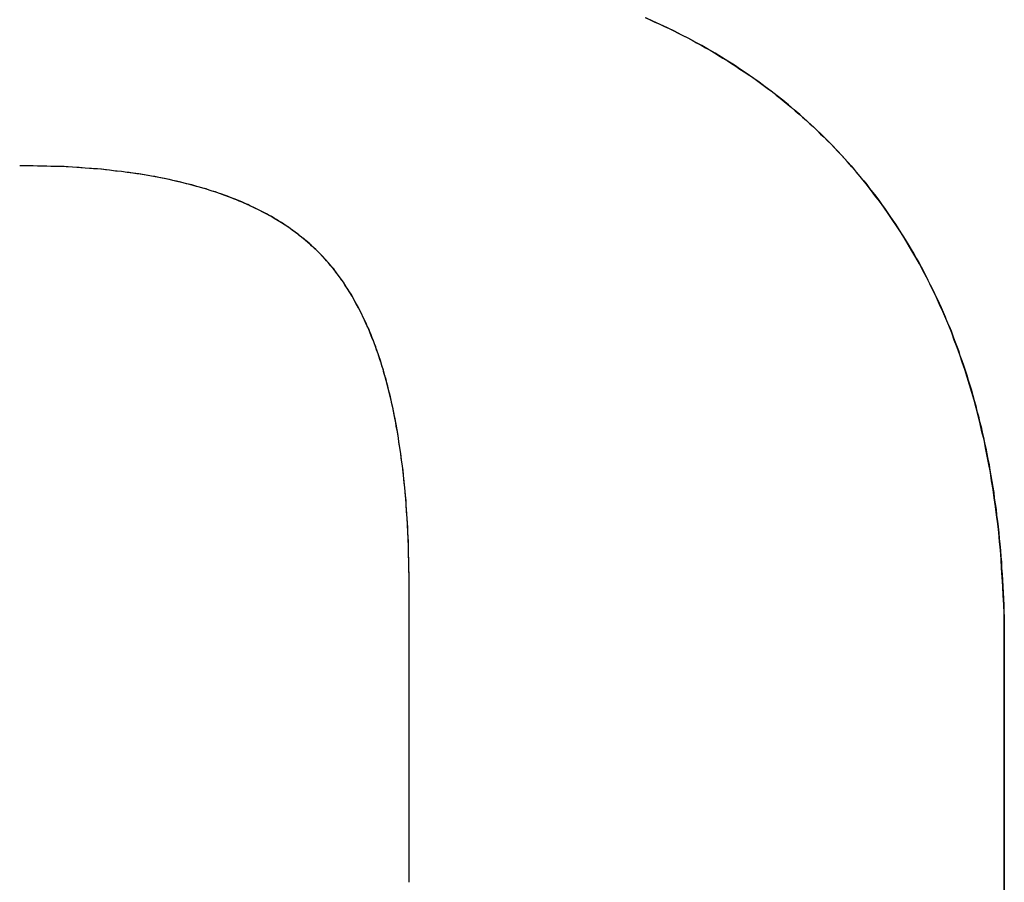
# Model space of a CAD drawing. Extents: x -4.4 to 4.4, y -6.1 to 5.8.
# Tile 35 of 157: x -1.0606 to -1.0271, y -1.1284 to -1.0991. Entities that reach past the tile are written whole.
import ezdxf

# ---------------------------------------------------------------- set-up
doc = ezdxf.new("R2010")
doc.units = 0
doc.layers.get('0').update_dxf_attribs({"linetype": 'CONTINUOUS'})

# ---------------------------------------------------------------- blocks, each defined once
blk = doc.blocks.new('*U1')
at = {"extrusion": (1, 0, 0)}
for p, q in [((-1.04737, -1.128429, 5.305), (-1.04737, -1.118488, 5.305)), ((-1.04737, -1.118488, 5.305), (-1.04737, -1.118488, 5.3048)), ((-1.04737, -1.128429, 5.3048), (-1.04737, -1.118488, 5.3048)), ((-1.04737, -1.128429, 5.305), (-1.04737, -1.128429, 5.3048))]:
    blk.add_line(p, q, dxfattribs=at)
for p, q in [((-1.04737, -1.118488, 5.305), (-1.04737, -1.118488, 5.3048)), ((-1.04737, -1.128429, 5.3048), (-1.04737, -1.118488, 5.3048)), ((-1.04737, -1.128429, 5.305), (-1.04737, -1.118488, 5.305)), ((-1.027133, -1.120263, 5.305), (-1.027133, -1.120263, 5.3048)), ((-1.027133, -1.135648, 5.3048), (-1.027133, -1.120263, 5.3048)), ((-1.027133, -1.120263, 5.305), (-1.027133, -1.135648, 5.305)), ((-1.04737, -1.128429, 5.305), (-1.04737, -1.128429, 5.3048))]:
    blk.add_line(p, q)
at = {"extrusion": (-1, 0, 0)}
for p, q in [((-1.027133, -1.120263, 5.305), (-1.027133, -1.135648, 5.305)), ((-1.027133, -1.120263, 5.305), (-1.027133, -1.120263, 5.3048)), ((-1.027133, -1.135648, 5.3048), (-1.027133, -1.120263, 5.3048))]:
    blk.add_line(p, q, dxfattribs=at)
for points in [[(-1.03934, -1.09901, 5.305), (-1.03918, -1.09908, 5.305), (-1.03902, -1.09916, 5.305), (-1.03885, -1.09923, 5.305), (-1.03869, -1.09931, 5.305), (-1.03853, -1.09938, 5.305), (-1.03837, -1.09946, 5.305), (-1.03822, -1.09954, 5.305), (-1.03806, -1.09962, 5.305), (-1.0379, -1.0997, 5.305), (-1.03775, -1.09978, 5.305), (-1.0376, -1.09987, 5.305), (-1.03744, -1.09995, 5.305), (-1.03729, -1.10004, 5.305), (-1.03714, -1.10012, 5.305), (-1.03699, -1.10021, 5.305), (-1.03685, -1.1003, 5.305), (-1.0367, -1.10039, 5.305), (-1.03655, -1.10048, 5.305), (-1.03641, -1.10057, 5.305), (-1.03626, -1.10066, 5.305), (-1.03612, -1.10076, 5.305), (-1.03598, -1.10085, 5.305), (-1.03584, -1.10095, 5.305), (-1.0357, -1.10104, 5.305), (-1.03556, -1.10114, 5.305), (-1.03542, -1.10124, 5.305), (-1.03529, -1.10134, 5.305), (-1.03515, -1.10144, 5.305), (-1.03502, -1.10154, 5.305), (-1.03489, -1.10165, 5.305), (-1.03475, -1.10175, 5.305), (-1.03462, -1.10186, 5.305), (-1.03449, -1.10196, 5.305), (-1.03437, -1.10207, 5.305), (-1.03424, -1.10218, 5.305), (-1.03411, -1.10229, 5.305), (-1.03399, -1.1024, 5.305), (-1.03386, -1.10251, 5.305), (-1.03374, -1.10262, 5.305), (-1.03362, -1.10273, 5.305), (-1.0335, -1.10285, 5.305), (-1.03338, -1.10297, 5.305), (-1.03326, -1.10308, 5.305), (-1.03314, -1.1032, 5.305), (-1.03302, -1.10332, 5.305), (-1.03291, -1.10344, 5.305), (-1.03279, -1.10356, 5.305), (-1.03268, -1.10368, 5.305), (-1.03257, -1.1038, 5.305), (-1.03245, -1.10393, 5.305), (-1.03234, -1.10405, 5.305), (-1.03224, -1.10418, 5.305), (-1.03213, -1.10431, 5.305), (-1.03202, -1.10444, 5.305), (-1.03191, -1.10456, 5.305), (-1.03181, -1.10469, 5.305), (-1.03171, -1.10482, 5.305), (-1.0316, -1.10496, 5.305), (-1.0315, -1.10509, 5.305), (-1.0314, -1.10522, 5.305), (-1.03131, -1.10536, 5.305), (-1.03121, -1.10549, 5.305), (-1.03111, -1.10563, 5.305), (-1.03102, -1.10577, 5.305), (-1.03092, -1.10591, 5.305), (-1.03083, -1.10604, 5.305), (-1.03074, -1.10619, 5.305), (-1.03065, -1.10633, 5.305), (-1.03056, -1.10647, 5.305), (-1.03047, -1.10661, 5.305), (-1.03038, -1.10676, 5.305), (-1.0303, -1.1069, 5.305), (-1.03021, -1.10705, 5.305), (-1.03013, -1.10719, 5.305), (-1.03004, -1.10734, 5.305), (-1.02996, -1.10749, 5.305), (-1.02988, -1.10764, 5.305), (-1.0298, -1.10779, 5.305), (-1.02973, -1.10794, 5.305), (-1.02965, -1.1081, 5.305), (-1.02957, -1.10825, 5.305), (-1.0295, -1.1084, 5.305), (-1.02943, -1.10856, 5.305), (-1.02935, -1.10872, 5.305), (-1.02928, -1.10887, 5.305), (-1.02921, -1.10903, 5.305), (-1.02914, -1.10919, 5.305), (-1.02908, -1.10935, 5.305), (-1.02901, -1.10951, 5.305), (-1.02894, -1.10967, 5.305), (-1.02888, -1.10984, 5.305), (-1.02882, -1.11, 5.305), (-1.02876, -1.11017, 5.305), (-1.02869, -1.11033, 5.305), (-1.02864, -1.1105, 5.305), (-1.02858, -1.11067, 5.305), (-1.02852, -1.11084, 5.305), (-1.02846, -1.111, 5.305), (-1.02841, -1.11118, 5.305), (-1.02836, -1.11135, 5.305), (-1.0283, -1.11152, 5.305), (-1.02825, -1.11169, 5.305), (-1.0282, -1.11187, 5.305), (-1.02815, -1.11204, 5.305), (-1.0281, -1.11222, 5.305), (-1.02806, -1.1124, 5.305), (-1.02801, -1.11257, 5.305), (-1.02797, -1.11275, 5.305), (-1.02792, -1.11293, 5.305), (-1.02788, -1.11311, 5.305), (-1.02784, -1.1133, 5.305), (-1.0278, -1.11348, 5.305), (-1.02776, -1.11366, 5.305), (-1.02772, -1.11385, 5.305), (-1.02769, -1.11403, 5.305), (-1.02765, -1.11422, 5.305), (-1.02762, -1.11441, 5.305), (-1.02759, -1.1146, 5.305), (-1.02755, -1.11479, 5.305), (-1.02752, -1.11498, 5.305), (-1.02749, -1.11517, 5.305), (-1.02747, -1.11536, 5.305), (-1.02744, -1.11555, 5.305), (-1.02741, -1.11575, 5.305), (-1.02739, -1.11594, 5.305), (-1.02736, -1.11614, 5.305), (-1.02734, -1.11634, 5.305), (-1.02732, -1.11654, 5.305), (-1.0273, -1.11673, 5.305), (-1.02728, -1.11693, 5.305), (-1.02726, -1.11714, 5.305), (-1.02725, -1.11734, 5.305), (-1.02723, -1.11754, 5.305), (-1.02722, -1.11774, 5.305), (-1.0272, -1.11795, 5.305), (-1.02719, -1.11815, 5.305), (-1.02718, -1.11836, 5.305), (-1.02717, -1.11857, 5.305), (-1.02716, -1.11878, 5.305), (-1.02715, -1.11899, 5.305), (-1.02715, -1.1192, 5.305), (-1.02714, -1.11941, 5.305), (-1.02714, -1.11962, 5.305), (-1.02714, -1.11983, 5.305), (-1.02713, -1.12005, 5.305), (-1.02713, -1.12026, 5.305)], [(-1.02713, -1.12026, 5.3048), (-1.02713, -1.11994, 5.3048), (-1.02714, -1.11962, 5.3048), (-1.02714, -1.1193, 5.3048), (-1.02715, -1.11898, 5.3048), (-1.02717, -1.11867, 5.3048), (-1.02718, -1.11836, 5.3048), (-1.0272, -1.11805, 5.3048), (-1.02722, -1.11774, 5.3048), (-1.02724, -1.11743, 5.3048), (-1.02726, -1.11713, 5.3048), (-1.02729, -1.11683, 5.3048), (-1.02732, -1.11653, 5.3048), (-1.02735, -1.11623, 5.3048), (-1.02739, -1.11593, 5.3048), (-1.02743, -1.11564, 5.3048), (-1.02747, -1.11535, 5.3048), (-1.02751, -1.11506, 5.3048), (-1.02756, -1.11477, 5.3048), (-1.0276, -1.11449, 5.3048), (-1.02766, -1.11421, 5.3048), (-1.02771, -1.11393, 5.3048), (-1.02777, -1.11365, 5.3048), (-1.02782, -1.11337, 5.3048), (-1.02789, -1.1131, 5.3048), (-1.02795, -1.11283, 5.3048), (-1.02802, -1.11256, 5.3048), (-1.02809, -1.11229, 5.3048), (-1.02816, -1.11202, 5.3048), (-1.02823, -1.11176, 5.3048), (-1.02831, -1.1115, 5.3048), (-1.02839, -1.11124, 5.3048), (-1.02847, -1.11098, 5.3048), (-1.02856, -1.11073, 5.3048), (-1.02864, -1.11048, 5.3048), (-1.02873, -1.11023, 5.3048), (-1.02883, -1.10998, 5.3048), (-1.02892, -1.10973, 5.3048), (-1.02902, -1.10949, 5.3048), (-1.02912, -1.10925, 5.3048), (-1.02922, -1.10901, 5.3048), (-1.02933, -1.10877, 5.3048), (-1.02944, -1.10853, 5.3048), (-1.02955, -1.1083, 5.3048), (-1.02966, -1.10807, 5.3048), (-1.02978, -1.10784, 5.3048), (-1.0299, -1.10761, 5.3048), (-1.03002, -1.10739, 5.3048), (-1.03014, -1.10717, 5.3048), (-1.03027, -1.10695, 5.3048), (-1.0304, -1.10673, 5.3048), (-1.03053, -1.10651, 5.3048), (-1.03066, -1.1063, 5.3048), (-1.0308, -1.10609, 5.3048), (-1.03094, -1.10588, 5.3048), (-1.03108, -1.10567, 5.3048), (-1.03123, -1.10546, 5.3048), (-1.03138, -1.10526, 5.3048), (-1.03153, -1.10506, 5.3048), (-1.03168, -1.10486, 5.3048), (-1.03183, -1.10466, 5.3048), (-1.03199, -1.10447, 5.3048), (-1.03215, -1.10428, 5.3048), (-1.03232, -1.10409, 5.3048), (-1.03248, -1.1039, 5.3048), (-1.03265, -1.10371, 5.3048), (-1.03282, -1.10353, 5.3048), (-1.03299, -1.10335, 5.3048), (-1.03317, -1.10317, 5.3048), (-1.03335, -1.10299, 5.3048), (-1.03353, -1.10282, 5.3048), (-1.03371, -1.10265, 5.3048), (-1.0339, -1.10248, 5.3048), (-1.03409, -1.10231, 5.3048), (-1.03428, -1.10215, 5.3048), (-1.03447, -1.10198, 5.3048), (-1.03466, -1.10182, 5.3048), (-1.03486, -1.10167, 5.3048), (-1.03506, -1.10151, 5.3048), (-1.03526, -1.10136, 5.3048), (-1.03547, -1.10121, 5.3048), (-1.03568, -1.10106, 5.3048), (-1.03588, -1.10092, 5.3048), (-1.0361, -1.10077, 5.3048), (-1.03631, -1.10063, 5.3048), (-1.03653, -1.10049, 5.3048), (-1.03675, -1.10036, 5.3048), (-1.03697, -1.10022, 5.3048), (-1.03719, -1.10009, 5.3048), (-1.03742, -1.09996, 5.3048), (-1.03765, -1.09984, 5.3048), (-1.03788, -1.09971, 5.3048), (-1.03812, -1.09959, 5.3048), (-1.03835, -1.09947, 5.3048), (-1.03859, -1.09936, 5.3048), (-1.03883, -1.09924, 5.3048), (-1.03908, -1.09913, 5.3048), (-1.03932, -1.09902, 5.3048)], [(-1.02713, -1.12026, 5.3048), (-1.02713, -1.11994, 5.3048), (-1.02714, -1.11962, 5.3048), (-1.02714, -1.1193, 5.3048), (-1.02715, -1.11898, 5.3048), (-1.02717, -1.11867, 5.3048), (-1.02718, -1.11836, 5.3048), (-1.0272, -1.11805, 5.3048), (-1.02722, -1.11774, 5.3048), (-1.02724, -1.11743, 5.3048), (-1.02726, -1.11713, 5.3048), (-1.02729, -1.11683, 5.3048), (-1.02732, -1.11653, 5.3048), (-1.02735, -1.11623, 5.3048), (-1.02739, -1.11593, 5.3048), (-1.02743, -1.11564, 5.3048), (-1.02747, -1.11535, 5.3048), (-1.02751, -1.11506, 5.3048), (-1.02756, -1.11477, 5.3048), (-1.0276, -1.11449, 5.3048), (-1.02766, -1.11421, 5.3048), (-1.02771, -1.11393, 5.3048), (-1.02777, -1.11365, 5.3048), (-1.02782, -1.11337, 5.3048), (-1.02789, -1.1131, 5.3048), (-1.02795, -1.11283, 5.3048), (-1.02802, -1.11256, 5.3048), (-1.02809, -1.11229, 5.3048), (-1.02816, -1.11202, 5.3048), (-1.02823, -1.11176, 5.3048), (-1.02831, -1.1115, 5.3048), (-1.02839, -1.11124, 5.3048), (-1.02847, -1.11098, 5.3048), (-1.02856, -1.11073, 5.3048), (-1.02864, -1.11048, 5.3048), (-1.02873, -1.11023, 5.3048), (-1.02883, -1.10998, 5.3048), (-1.02892, -1.10973, 5.3048), (-1.02902, -1.10949, 5.3048), (-1.02912, -1.10925, 5.3048), (-1.02922, -1.10901, 5.3048), (-1.02933, -1.10877, 5.3048), (-1.02944, -1.10853, 5.3048), (-1.02955, -1.1083, 5.3048), (-1.02966, -1.10807, 5.3048), (-1.02978, -1.10784, 5.3048), (-1.0299, -1.10761, 5.3048), (-1.03002, -1.10739, 5.3048), (-1.03014, -1.10717, 5.3048), (-1.03027, -1.10695, 5.3048), (-1.0304, -1.10673, 5.3048), (-1.03053, -1.10651, 5.3048), (-1.03066, -1.1063, 5.3048), (-1.0308, -1.10609, 5.3048), (-1.03094, -1.10588, 5.3048), (-1.03108, -1.10567, 5.3048), (-1.03123, -1.10546, 5.3048), (-1.03138, -1.10526, 5.3048), (-1.03153, -1.10506, 5.3048), (-1.03168, -1.10486, 5.3048), (-1.03183, -1.10466, 5.3048), (-1.03199, -1.10447, 5.3048), (-1.03215, -1.10428, 5.3048), (-1.03232, -1.10409, 5.3048), (-1.03248, -1.1039, 5.3048), (-1.03265, -1.10371, 5.3048), (-1.03282, -1.10353, 5.3048), (-1.03299, -1.10335, 5.3048), (-1.03317, -1.10317, 5.3048), (-1.03335, -1.10299, 5.3048), (-1.03353, -1.10282, 5.3048), (-1.03371, -1.10265, 5.3048), (-1.0339, -1.10248, 5.3048), (-1.03409, -1.10231, 5.3048), (-1.03428, -1.10215, 5.3048), (-1.03447, -1.10198, 5.3048), (-1.03466, -1.10182, 5.3048), (-1.03486, -1.10167, 5.3048), (-1.03506, -1.10151, 5.3048), (-1.03526, -1.10136, 5.3048), (-1.03547, -1.10121, 5.3048), (-1.03568, -1.10106, 5.3048), (-1.03588, -1.10092, 5.3048), (-1.0361, -1.10077, 5.3048), (-1.03631, -1.10063, 5.3048), (-1.03653, -1.10049, 5.3048), (-1.03675, -1.10036, 5.3048), (-1.03697, -1.10022, 5.3048), (-1.03719, -1.10009, 5.3048), (-1.03742, -1.09996, 5.3048), (-1.03765, -1.09984, 5.3048), (-1.03788, -1.09971, 5.3048), (-1.03812, -1.09959, 5.3048), (-1.03835, -1.09947, 5.3048), (-1.03859, -1.09936, 5.3048), (-1.03883, -1.09924, 5.3048), (-1.03908, -1.09913, 5.3048), (-1.03932, -1.09902, 5.3048)], [(-1.03934, -1.09901, 5.305), (-1.03918, -1.09908, 5.305), (-1.03902, -1.09916, 5.305), (-1.03885, -1.09923, 5.305), (-1.03869, -1.09931, 5.305), (-1.03853, -1.09938, 5.305), (-1.03837, -1.09946, 5.305), (-1.03822, -1.09954, 5.305), (-1.03806, -1.09962, 5.305), (-1.0379, -1.0997, 5.305), (-1.03775, -1.09978, 5.305), (-1.0376, -1.09987, 5.305), (-1.03744, -1.09995, 5.305), (-1.03729, -1.10004, 5.305), (-1.03714, -1.10012, 5.305), (-1.03699, -1.10021, 5.305), (-1.03685, -1.1003, 5.305), (-1.0367, -1.10039, 5.305), (-1.03655, -1.10048, 5.305), (-1.03641, -1.10057, 5.305), (-1.03626, -1.10066, 5.305), (-1.03612, -1.10076, 5.305), (-1.03598, -1.10085, 5.305), (-1.03584, -1.10095, 5.305), (-1.0357, -1.10104, 5.305), (-1.03556, -1.10114, 5.305), (-1.03542, -1.10124, 5.305), (-1.03529, -1.10134, 5.305), (-1.03515, -1.10144, 5.305), (-1.03502, -1.10154, 5.305), (-1.03489, -1.10165, 5.305), (-1.03475, -1.10175, 5.305), (-1.03462, -1.10186, 5.305), (-1.03449, -1.10196, 5.305), (-1.03437, -1.10207, 5.305), (-1.03424, -1.10218, 5.305), (-1.03411, -1.10229, 5.305), (-1.03399, -1.1024, 5.305), (-1.03386, -1.10251, 5.305), (-1.03374, -1.10262, 5.305), (-1.03362, -1.10273, 5.305), (-1.0335, -1.10285, 5.305), (-1.03338, -1.10297, 5.305), (-1.03326, -1.10308, 5.305), (-1.03314, -1.1032, 5.305), (-1.03302, -1.10332, 5.305), (-1.03291, -1.10344, 5.305), (-1.03279, -1.10356, 5.305), (-1.03268, -1.10368, 5.305), (-1.03257, -1.1038, 5.305), (-1.03245, -1.10393, 5.305), (-1.03234, -1.10405, 5.305), (-1.03224, -1.10418, 5.305), (-1.03213, -1.10431, 5.305), (-1.03202, -1.10444, 5.305), (-1.03191, -1.10456, 5.305), (-1.03181, -1.10469, 5.305), (-1.03171, -1.10482, 5.305), (-1.0316, -1.10496, 5.305), (-1.0315, -1.10509, 5.305), (-1.0314, -1.10522, 5.305), (-1.03131, -1.10536, 5.305), (-1.03121, -1.10549, 5.305), (-1.03111, -1.10563, 5.305), (-1.03102, -1.10577, 5.305), (-1.03092, -1.10591, 5.305), (-1.03083, -1.10604, 5.305), (-1.03074, -1.10619, 5.305), (-1.03065, -1.10633, 5.305), (-1.03056, -1.10647, 5.305), (-1.03047, -1.10661, 5.305), (-1.03038, -1.10676, 5.305), (-1.0303, -1.1069, 5.305), (-1.03021, -1.10705, 5.305), (-1.03013, -1.10719, 5.305), (-1.03004, -1.10734, 5.305), (-1.02996, -1.10749, 5.305), (-1.02988, -1.10764, 5.305), (-1.0298, -1.10779, 5.305), (-1.02973, -1.10794, 5.305), (-1.02965, -1.1081, 5.305), (-1.02957, -1.10825, 5.305), (-1.0295, -1.1084, 5.305), (-1.02943, -1.10856, 5.305), (-1.02935, -1.10872, 5.305), (-1.02928, -1.10887, 5.305), (-1.02921, -1.10903, 5.305), (-1.02914, -1.10919, 5.305), (-1.02908, -1.10935, 5.305), (-1.02901, -1.10951, 5.305), (-1.02894, -1.10967, 5.305), (-1.02888, -1.10984, 5.305), (-1.02882, -1.11, 5.305), (-1.02876, -1.11017, 5.305), (-1.02869, -1.11033, 5.305), (-1.02864, -1.1105, 5.305), (-1.02858, -1.11067, 5.305), (-1.02852, -1.11084, 5.305), (-1.02846, -1.111, 5.305), (-1.02841, -1.11118, 5.305), (-1.02836, -1.11135, 5.305), (-1.0283, -1.11152, 5.305), (-1.02825, -1.11169, 5.305), (-1.0282, -1.11187, 5.305), (-1.02815, -1.11204, 5.305), (-1.0281, -1.11222, 5.305), (-1.02806, -1.1124, 5.305), (-1.02801, -1.11257, 5.305), (-1.02797, -1.11275, 5.305), (-1.02792, -1.11293, 5.305), (-1.02788, -1.11311, 5.305), (-1.02784, -1.1133, 5.305), (-1.0278, -1.11348, 5.305), (-1.02776, -1.11366, 5.305), (-1.02772, -1.11385, 5.305), (-1.02769, -1.11403, 5.305), (-1.02765, -1.11422, 5.305), (-1.02762, -1.11441, 5.305), (-1.02759, -1.1146, 5.305), (-1.02755, -1.11479, 5.305), (-1.02752, -1.11498, 5.305), (-1.02749, -1.11517, 5.305), (-1.02747, -1.11536, 5.305), (-1.02744, -1.11555, 5.305), (-1.02741, -1.11575, 5.305), (-1.02739, -1.11594, 5.305), (-1.02736, -1.11614, 5.305), (-1.02734, -1.11634, 5.305), (-1.02732, -1.11654, 5.305), (-1.0273, -1.11673, 5.305), (-1.02728, -1.11693, 5.305), (-1.02726, -1.11714, 5.305), (-1.02725, -1.11734, 5.305), (-1.02723, -1.11754, 5.305), (-1.02722, -1.11774, 5.305), (-1.0272, -1.11795, 5.305), (-1.02719, -1.11815, 5.305), (-1.02718, -1.11836, 5.305), (-1.02717, -1.11857, 5.305), (-1.02716, -1.11878, 5.305), (-1.02715, -1.11899, 5.305), (-1.02715, -1.1192, 5.305), (-1.02714, -1.11941, 5.305), (-1.02714, -1.11962, 5.305), (-1.02714, -1.11983, 5.305), (-1.02713, -1.12005, 5.305), (-1.02713, -1.12026, 5.305)], [(-1.04737, -1.11849, 5.305), (-1.04737, -1.11832, 5.305), (-1.04737, -1.11815, 5.305), (-1.04737, -1.11798, 5.305), (-1.04738, -1.11781, 5.305), (-1.04738, -1.11765, 5.305), (-1.04738, -1.11748, 5.305), (-1.04739, -1.11732, 5.305), (-1.04739, -1.11716, 5.305), (-1.0474, -1.11699, 5.305), (-1.0474, -1.11683, 5.305), (-1.04741, -1.11667, 5.305), (-1.04742, -1.11652, 5.305), (-1.04742, -1.11636, 5.305), (-1.04743, -1.1162, 5.305), (-1.04744, -1.11605, 5.305), (-1.04745, -1.11589, 5.305), (-1.04746, -1.11574, 5.305), (-1.04747, -1.11559, 5.305), (-1.04748, -1.11544, 5.305), (-1.0475, -1.11529, 5.305), (-1.04751, -1.11514, 5.305), (-1.04752, -1.11499, 5.305), (-1.04754, -1.11485, 5.305), (-1.04755, -1.1147, 5.305), (-1.04757, -1.11456, 5.305), (-1.04758, -1.11441, 5.305), (-1.0476, -1.11427, 5.305), (-1.04762, -1.11413, 5.305), (-1.04764, -1.11399, 5.305), (-1.04766, -1.11385, 5.305), (-1.04768, -1.11372, 5.305), (-1.0477, -1.11358, 5.305), (-1.04772, -1.11345, 5.305), (-1.04774, -1.11331, 5.305), (-1.04776, -1.11318, 5.305), (-1.04778, -1.11305, 5.305), (-1.04781, -1.11292, 5.305), (-1.04783, -1.11279, 5.305), (-1.04785, -1.11266, 5.305), (-1.04788, -1.11253, 5.305), (-1.0479, -1.1124, 5.305), (-1.04793, -1.11228, 5.305), (-1.04796, -1.11215, 5.305), (-1.04799, -1.11203, 5.305), (-1.04801, -1.11191, 5.305), (-1.04804, -1.11179, 5.305), (-1.04807, -1.11167, 5.305), (-1.0481, -1.11155, 5.305), (-1.04813, -1.11143, 5.305), (-1.04816, -1.11132, 5.305), (-1.0482, -1.1112, 5.305), (-1.04823, -1.11109, 5.305), (-1.04826, -1.11097, 5.305), (-1.0483, -1.11086, 5.305), (-1.04833, -1.11075, 5.305), (-1.04837, -1.11064, 5.305), (-1.0484, -1.11053, 5.305), (-1.04844, -1.11042, 5.305), (-1.04848, -1.11032, 5.305), (-1.04851, -1.11021, 5.305), (-1.04855, -1.11011, 5.305), (-1.04859, -1.11001, 5.305), (-1.04863, -1.1099, 5.305), (-1.04867, -1.1098, 5.305), (-1.04871, -1.1097, 5.305), (-1.04875, -1.1096, 5.305), (-1.0488, -1.10951, 5.305), (-1.04884, -1.10941, 5.305), (-1.04888, -1.10931, 5.305), (-1.04893, -1.10922, 5.305), (-1.04897, -1.10913, 5.305), (-1.04902, -1.10903, 5.305), (-1.04906, -1.10894, 5.305), (-1.04911, -1.10885, 5.305), (-1.04916, -1.10876, 5.305), (-1.04921, -1.10868, 5.305), (-1.04925, -1.10859, 5.305), (-1.0493, -1.1085, 5.305), (-1.04935, -1.10842, 5.305), (-1.0494, -1.10834, 5.305), (-1.04946, -1.10825, 5.305), (-1.04951, -1.10817, 5.305), (-1.04956, -1.10809, 5.305), (-1.04961, -1.10801, 5.305), (-1.04967, -1.10794, 5.305), (-1.04972, -1.10786, 5.305), (-1.04978, -1.10778, 5.305), (-1.04983, -1.10771, 5.305), (-1.04989, -1.10764, 5.305), (-1.04994, -1.10756, 5.305), (-1.05, -1.10749, 5.305), (-1.05006, -1.10742, 5.305), (-1.05012, -1.10735, 5.305), (-1.05018, -1.10729, 5.305), (-1.05024, -1.10722, 5.305), (-1.0503, -1.10715, 5.305), (-1.05036, -1.10709, 5.305), (-1.05042, -1.10702, 5.305), (-1.05049, -1.10696, 5.305), (-1.05055, -1.1069, 5.305), (-1.05062, -1.10684, 5.305), (-1.05069, -1.10677, 5.305), (-1.05075, -1.10671, 5.305), (-1.05082, -1.10665, 5.305), (-1.05089, -1.10659, 5.305), (-1.05096, -1.10653, 5.305), (-1.05103, -1.10648, 5.305), (-1.05111, -1.10642, 5.305), (-1.05118, -1.10636, 5.305), (-1.05125, -1.10631, 5.305), (-1.05133, -1.10625, 5.305), (-1.05141, -1.1062, 5.305), (-1.05148, -1.10614, 5.305), (-1.05156, -1.10609, 5.305), (-1.05164, -1.10604, 5.305), (-1.05172, -1.10598, 5.305), (-1.05181, -1.10593, 5.305), (-1.05189, -1.10588, 5.305), (-1.05197, -1.10583, 5.305), (-1.05206, -1.10578, 5.305), (-1.05214, -1.10574, 5.305), (-1.05223, -1.10569, 5.305), (-1.05232, -1.10564, 5.305), (-1.05241, -1.10559, 5.305), (-1.0525, -1.10555, 5.305), (-1.05259, -1.1055, 5.305), (-1.05268, -1.10546, 5.305), (-1.05277, -1.10542, 5.305), (-1.05286, -1.10537, 5.305), (-1.05296, -1.10533, 5.305), (-1.05305, -1.10529, 5.305), (-1.05315, -1.10525, 5.305), (-1.05325, -1.10521, 5.305), (-1.05335, -1.10517, 5.305), (-1.05345, -1.10513, 5.305), (-1.05355, -1.10509, 5.305), (-1.05365, -1.10505, 5.305), (-1.05375, -1.10502, 5.305), (-1.05386, -1.10498, 5.305), (-1.05396, -1.10494, 5.305), (-1.05407, -1.10491, 5.305), (-1.05417, -1.10488, 5.305), (-1.05428, -1.10484, 5.305), (-1.05439, -1.10481, 5.305), (-1.0545, -1.10478, 5.305), (-1.05461, -1.10475, 5.305), (-1.05472, -1.10472, 5.305), (-1.05483, -1.10469, 5.305), (-1.05495, -1.10466, 5.305), (-1.05506, -1.10463, 5.305), (-1.05518, -1.1046, 5.305), (-1.05529, -1.10457, 5.305), (-1.05541, -1.10455, 5.305), (-1.05553, -1.10452, 5.305), (-1.05565, -1.1045, 5.305), (-1.05577, -1.10447, 5.305), (-1.05589, -1.10445, 5.305), (-1.05602, -1.10442, 5.305), (-1.05614, -1.1044, 5.305), (-1.05626, -1.10438, 5.305), (-1.05639, -1.10436, 5.305), (-1.05652, -1.10434, 5.305), (-1.05664, -1.10432, 5.305), (-1.05677, -1.1043, 5.305), (-1.0569, -1.10428, 5.305), (-1.05703, -1.10427, 5.305), (-1.05716, -1.10425, 5.305), (-1.0573, -1.10423, 5.305), (-1.05743, -1.10422, 5.305), (-1.05757, -1.1042, 5.305), (-1.0577, -1.10419, 5.305), (-1.05784, -1.10417, 5.305), (-1.05798, -1.10416, 5.305), (-1.05811, -1.10415, 5.305), (-1.05825, -1.10414, 5.305), (-1.05839, -1.10413, 5.305), (-1.05854, -1.10412, 5.305), (-1.05868, -1.10411, 5.305), (-1.05882, -1.1041, 5.305), (-1.05897, -1.10409, 5.305), (-1.05911, -1.10408, 5.305), (-1.05926, -1.10408, 5.305), (-1.05941, -1.10407, 5.305), (-1.05956, -1.10407, 5.305), (-1.05971, -1.10406, 5.305), (-1.05986, -1.10406, 5.305), (-1.06001, -1.10406, 5.305), (-1.06016, -1.10405, 5.305), (-1.06031, -1.10405, 5.305), (-1.06047, -1.10405, 5.305), (-1.06062, -1.10405, 5.305)], [(-1.04737, -1.11849, 5.3048), (-1.04737, -1.11823, 5.3048), (-1.04737, -1.11798, 5.3048), (-1.04738, -1.11773, 5.3048), (-1.04738, -1.11748, 5.3048), (-1.04739, -1.11723, 5.3048), (-1.0474, -1.11699, 5.3048), (-1.04741, -1.11675, 5.3048), (-1.04742, -1.11651, 5.3048), (-1.04743, -1.11627, 5.3048), (-1.04744, -1.11604, 5.3048), (-1.04746, -1.11581, 5.3048), (-1.04747, -1.11558, 5.3048), (-1.04749, -1.11536, 5.3048), (-1.04751, -1.11513, 5.3048), (-1.04753, -1.11491, 5.3048), (-1.04755, -1.11469, 5.3048), (-1.04758, -1.11448, 5.3048), (-1.0476, -1.11426, 5.3048), (-1.04763, -1.11405, 5.3048), (-1.04766, -1.11384, 5.3048), (-1.04769, -1.11364, 5.3048), (-1.04772, -1.11343, 5.3048), (-1.04775, -1.11323, 5.3048), (-1.04778, -1.11303, 5.3048), (-1.04782, -1.11284, 5.3048), (-1.04786, -1.11264, 5.3048), (-1.04789, -1.11245, 5.3048), (-1.04793, -1.11226, 5.3048), (-1.04797, -1.11208, 5.3048), (-1.04802, -1.1119, 5.3048), (-1.04806, -1.11171, 5.3048), (-1.04811, -1.11154, 5.3048), (-1.04815, -1.11136, 5.3048), (-1.0482, -1.11119, 5.3048), (-1.04825, -1.11101, 5.3048), (-1.0483, -1.11085, 5.3048), (-1.04835, -1.11068, 5.3048), (-1.04841, -1.11052, 5.3048), (-1.04846, -1.11036, 5.3048), (-1.04852, -1.1102, 5.3048), (-1.04858, -1.11004, 5.3048), (-1.04864, -1.10989, 5.3048), (-1.0487, -1.10974, 5.3048), (-1.04876, -1.10959, 5.3048), (-1.04883, -1.10944, 5.3048), (-1.04889, -1.1093, 5.3048), (-1.04896, -1.10916, 5.3048), (-1.04903, -1.10902, 5.3048), (-1.0491, -1.10888, 5.3048), (-1.04917, -1.10875, 5.3048), (-1.04924, -1.10862, 5.3048), (-1.04931, -1.10849, 5.3048), (-1.04939, -1.10836, 5.3048), (-1.04947, -1.10824, 5.3048), (-1.04955, -1.10812, 5.3048), (-1.04962, -1.108, 5.3048), (-1.04971, -1.10788, 5.3048), (-1.04979, -1.10777, 5.3048), (-1.04987, -1.10766, 5.3048), (-1.04996, -1.10755, 5.3048), (-1.05005, -1.10744, 5.3048), (-1.05013, -1.10734, 5.3048), (-1.05022, -1.10724, 5.3048), (-1.05032, -1.10714, 5.3048), (-1.05041, -1.10704, 5.3048), (-1.0505, -1.10694, 5.3048), (-1.0506, -1.10685, 5.3048), (-1.0507, -1.10676, 5.3048), (-1.05081, -1.10667, 5.3048), (-1.05091, -1.10658, 5.3048), (-1.05102, -1.10649, 5.3048), (-1.05113, -1.1064, 5.3048), (-1.05124, -1.10632, 5.3048), (-1.05135, -1.10624, 5.3048), (-1.05147, -1.10615, 5.3048), (-1.05159, -1.10607, 5.3048), (-1.05171, -1.10599, 5.3048), (-1.05183, -1.10592, 5.3048), (-1.05196, -1.10584, 5.3048), (-1.05208, -1.10577, 5.3048), (-1.05221, -1.1057, 5.3048), (-1.05235, -1.10563, 5.3048), (-1.05248, -1.10556, 5.3048), (-1.05262, -1.10549, 5.3048), (-1.05276, -1.10542, 5.3048), (-1.0529, -1.10536, 5.3048), (-1.05304, -1.10529, 5.3048), (-1.05318, -1.10523, 5.3048), (-1.05333, -1.10517, 5.3048), (-1.05348, -1.10512, 5.3048), (-1.05364, -1.10506, 5.3048), (-1.05379, -1.105, 5.3048), (-1.05395, -1.10495, 5.3048), (-1.05411, -1.1049, 5.3048), (-1.05427, -1.10485, 5.3048), (-1.05443, -1.1048, 5.3048), (-1.0546, -1.10475, 5.3048), (-1.05476, -1.1047, 5.3048), (-1.05494, -1.10466, 5.3048), (-1.05511, -1.10462, 5.3048), (-1.05528, -1.10458, 5.3048), (-1.05546, -1.10454, 5.3048), (-1.05564, -1.1045, 5.3048), (-1.05582, -1.10446, 5.3048), (-1.05601, -1.10443, 5.3048), (-1.05619, -1.10439, 5.3048), (-1.05638, -1.10436, 5.3048), (-1.05657, -1.10433, 5.3048), (-1.05676, -1.1043, 5.3048), (-1.05696, -1.10428, 5.3048), (-1.05716, -1.10425, 5.3048), (-1.05736, -1.10423, 5.3048), (-1.05756, -1.1042, 5.3048), (-1.05776, -1.10418, 5.3048), (-1.05797, -1.10416, 5.3048), (-1.05818, -1.10414, 5.3048), (-1.05839, -1.10413, 5.3048), (-1.0586, -1.10411, 5.3048), (-1.05882, -1.1041, 5.3048), (-1.05904, -1.10409, 5.3048), (-1.05926, -1.10408, 5.3048), (-1.05948, -1.10407, 5.3048), (-1.0597, -1.10406, 5.3048), (-1.05993, -1.10406, 5.3048), (-1.06016, -1.10405, 5.3048), (-1.06039, -1.10405, 5.3048), (-1.06062, -1.10405, 5.3048)], [(-1.04737, -1.11849, 5.3048), (-1.04737, -1.11823, 5.3048), (-1.04737, -1.11798, 5.3048), (-1.04738, -1.11773, 5.3048), (-1.04738, -1.11748, 5.3048), (-1.04739, -1.11723, 5.3048), (-1.0474, -1.11699, 5.3048), (-1.04741, -1.11675, 5.3048), (-1.04742, -1.11651, 5.3048), (-1.04743, -1.11627, 5.3048), (-1.04744, -1.11604, 5.3048), (-1.04746, -1.11581, 5.3048), (-1.04747, -1.11558, 5.3048), (-1.04749, -1.11536, 5.3048), (-1.04751, -1.11513, 5.3048), (-1.04753, -1.11491, 5.3048), (-1.04755, -1.11469, 5.3048), (-1.04758, -1.11448, 5.3048), (-1.0476, -1.11426, 5.3048), (-1.04763, -1.11405, 5.3048), (-1.04766, -1.11384, 5.3048), (-1.04769, -1.11364, 5.3048), (-1.04772, -1.11343, 5.3048), (-1.04775, -1.11323, 5.3048), (-1.04778, -1.11303, 5.3048), (-1.04782, -1.11284, 5.3048), (-1.04786, -1.11264, 5.3048), (-1.04789, -1.11245, 5.3048), (-1.04793, -1.11226, 5.3048), (-1.04797, -1.11208, 5.3048), (-1.04802, -1.1119, 5.3048), (-1.04806, -1.11171, 5.3048), (-1.04811, -1.11154, 5.3048), (-1.04815, -1.11136, 5.3048), (-1.0482, -1.11119, 5.3048), (-1.04825, -1.11101, 5.3048), (-1.0483, -1.11085, 5.3048), (-1.04835, -1.11068, 5.3048), (-1.04841, -1.11052, 5.3048), (-1.04846, -1.11036, 5.3048), (-1.04852, -1.1102, 5.3048), (-1.04858, -1.11004, 5.3048), (-1.04864, -1.10989, 5.3048), (-1.0487, -1.10974, 5.3048), (-1.04876, -1.10959, 5.3048), (-1.04883, -1.10944, 5.3048), (-1.04889, -1.1093, 5.3048), (-1.04896, -1.10916, 5.3048), (-1.04903, -1.10902, 5.3048), (-1.0491, -1.10888, 5.3048), (-1.04917, -1.10875, 5.3048), (-1.04924, -1.10862, 5.3048), (-1.04931, -1.10849, 5.3048), (-1.04939, -1.10836, 5.3048), (-1.04947, -1.10824, 5.3048), (-1.04955, -1.10812, 5.3048), (-1.04962, -1.108, 5.3048), (-1.04971, -1.10788, 5.3048), (-1.04979, -1.10777, 5.3048), (-1.04987, -1.10766, 5.3048), (-1.04996, -1.10755, 5.3048), (-1.05005, -1.10744, 5.3048), (-1.05013, -1.10734, 5.3048), (-1.05022, -1.10724, 5.3048), (-1.05032, -1.10714, 5.3048), (-1.05041, -1.10704, 5.3048), (-1.0505, -1.10694, 5.3048), (-1.0506, -1.10685, 5.3048), (-1.0507, -1.10676, 5.3048), (-1.05081, -1.10667, 5.3048), (-1.05091, -1.10658, 5.3048), (-1.05102, -1.10649, 5.3048), (-1.05113, -1.1064, 5.3048), (-1.05124, -1.10632, 5.3048), (-1.05135, -1.10624, 5.3048), (-1.05147, -1.10615, 5.3048), (-1.05159, -1.10607, 5.3048), (-1.05171, -1.10599, 5.3048), (-1.05183, -1.10592, 5.3048), (-1.05196, -1.10584, 5.3048), (-1.05208, -1.10577, 5.3048), (-1.05221, -1.1057, 5.3048), (-1.05235, -1.10563, 5.3048), (-1.05248, -1.10556, 5.3048), (-1.05262, -1.10549, 5.3048), (-1.05276, -1.10542, 5.3048), (-1.0529, -1.10536, 5.3048), (-1.05304, -1.10529, 5.3048), (-1.05318, -1.10523, 5.3048), (-1.05333, -1.10517, 5.3048), (-1.05348, -1.10512, 5.3048), (-1.05364, -1.10506, 5.3048), (-1.05379, -1.105, 5.3048), (-1.05395, -1.10495, 5.3048), (-1.05411, -1.1049, 5.3048), (-1.05427, -1.10485, 5.3048), (-1.05443, -1.1048, 5.3048), (-1.0546, -1.10475, 5.3048), (-1.05476, -1.1047, 5.3048), (-1.05494, -1.10466, 5.3048), (-1.05511, -1.10462, 5.3048), (-1.05528, -1.10458, 5.3048), (-1.05546, -1.10454, 5.3048), (-1.05564, -1.1045, 5.3048), (-1.05582, -1.10446, 5.3048), (-1.05601, -1.10443, 5.3048), (-1.05619, -1.10439, 5.3048), (-1.05638, -1.10436, 5.3048), (-1.05657, -1.10433, 5.3048), (-1.05676, -1.1043, 5.3048), (-1.05696, -1.10428, 5.3048), (-1.05716, -1.10425, 5.3048), (-1.05736, -1.10423, 5.3048), (-1.05756, -1.1042, 5.3048), (-1.05776, -1.10418, 5.3048), (-1.05797, -1.10416, 5.3048), (-1.05818, -1.10414, 5.3048), (-1.05839, -1.10413, 5.3048), (-1.0586, -1.10411, 5.3048), (-1.05882, -1.1041, 5.3048), (-1.05904, -1.10409, 5.3048), (-1.05926, -1.10408, 5.3048), (-1.05948, -1.10407, 5.3048), (-1.0597, -1.10406, 5.3048), (-1.05993, -1.10406, 5.3048), (-1.06016, -1.10405, 5.3048), (-1.06039, -1.10405, 5.3048), (-1.06062, -1.10405, 5.3048)], [(-1.04737, -1.11849, 5.305), (-1.04737, -1.11832, 5.305), (-1.04737, -1.11815, 5.305), (-1.04737, -1.11798, 5.305), (-1.04738, -1.11781, 5.305), (-1.04738, -1.11765, 5.305), (-1.04738, -1.11748, 5.305), (-1.04739, -1.11732, 5.305), (-1.04739, -1.11716, 5.305), (-1.0474, -1.11699, 5.305), (-1.0474, -1.11683, 5.305), (-1.04741, -1.11667, 5.305), (-1.04742, -1.11652, 5.305), (-1.04742, -1.11636, 5.305), (-1.04743, -1.1162, 5.305), (-1.04744, -1.11605, 5.305), (-1.04745, -1.11589, 5.305), (-1.04746, -1.11574, 5.305), (-1.04747, -1.11559, 5.305), (-1.04748, -1.11544, 5.305), (-1.0475, -1.11529, 5.305), (-1.04751, -1.11514, 5.305), (-1.04752, -1.11499, 5.305), (-1.04754, -1.11485, 5.305), (-1.04755, -1.1147, 5.305), (-1.04757, -1.11456, 5.305), (-1.04758, -1.11441, 5.305), (-1.0476, -1.11427, 5.305), (-1.04762, -1.11413, 5.305), (-1.04764, -1.11399, 5.305), (-1.04766, -1.11385, 5.305), (-1.04768, -1.11372, 5.305), (-1.0477, -1.11358, 5.305), (-1.04772, -1.11345, 5.305), (-1.04774, -1.11331, 5.305), (-1.04776, -1.11318, 5.305), (-1.04778, -1.11305, 5.305), (-1.04781, -1.11292, 5.305), (-1.04783, -1.11279, 5.305), (-1.04785, -1.11266, 5.305), (-1.04788, -1.11253, 5.305), (-1.0479, -1.1124, 5.305), (-1.04793, -1.11228, 5.305), (-1.04796, -1.11215, 5.305), (-1.04799, -1.11203, 5.305), (-1.04801, -1.11191, 5.305), (-1.04804, -1.11179, 5.305), (-1.04807, -1.11167, 5.305), (-1.0481, -1.11155, 5.305), (-1.04813, -1.11143, 5.305), (-1.04816, -1.11132, 5.305), (-1.0482, -1.1112, 5.305), (-1.04823, -1.11109, 5.305), (-1.04826, -1.11097, 5.305), (-1.0483, -1.11086, 5.305), (-1.04833, -1.11075, 5.305), (-1.04837, -1.11064, 5.305), (-1.0484, -1.11053, 5.305), (-1.04844, -1.11042, 5.305), (-1.04848, -1.11032, 5.305), (-1.04851, -1.11021, 5.305), (-1.04855, -1.11011, 5.305), (-1.04859, -1.11001, 5.305), (-1.04863, -1.1099, 5.305), (-1.04867, -1.1098, 5.305), (-1.04871, -1.1097, 5.305), (-1.04875, -1.1096, 5.305), (-1.0488, -1.10951, 5.305), (-1.04884, -1.10941, 5.305), (-1.04888, -1.10931, 5.305), (-1.04893, -1.10922, 5.305), (-1.04897, -1.10913, 5.305), (-1.04902, -1.10903, 5.305), (-1.04906, -1.10894, 5.305), (-1.04911, -1.10885, 5.305), (-1.04916, -1.10876, 5.305), (-1.04921, -1.10868, 5.305), (-1.04925, -1.10859, 5.305), (-1.0493, -1.1085, 5.305), (-1.04935, -1.10842, 5.305), (-1.0494, -1.10834, 5.305), (-1.04946, -1.10825, 5.305), (-1.04951, -1.10817, 5.305), (-1.04956, -1.10809, 5.305), (-1.04961, -1.10801, 5.305), (-1.04967, -1.10794, 5.305), (-1.04972, -1.10786, 5.305), (-1.04978, -1.10778, 5.305), (-1.04983, -1.10771, 5.305), (-1.04989, -1.10764, 5.305), (-1.04994, -1.10756, 5.305), (-1.05, -1.10749, 5.305), (-1.05006, -1.10742, 5.305), (-1.05012, -1.10735, 5.305), (-1.05018, -1.10729, 5.305), (-1.05024, -1.10722, 5.305), (-1.0503, -1.10715, 5.305), (-1.05036, -1.10709, 5.305), (-1.05042, -1.10702, 5.305), (-1.05049, -1.10696, 5.305), (-1.05055, -1.1069, 5.305), (-1.05062, -1.10684, 5.305), (-1.05069, -1.10677, 5.305), (-1.05075, -1.10671, 5.305), (-1.05082, -1.10665, 5.305), (-1.05089, -1.10659, 5.305), (-1.05096, -1.10653, 5.305), (-1.05103, -1.10648, 5.305), (-1.05111, -1.10642, 5.305), (-1.05118, -1.10636, 5.305), (-1.05125, -1.10631, 5.305), (-1.05133, -1.10625, 5.305), (-1.05141, -1.1062, 5.305), (-1.05148, -1.10614, 5.305), (-1.05156, -1.10609, 5.305), (-1.05164, -1.10604, 5.305), (-1.05172, -1.10598, 5.305), (-1.05181, -1.10593, 5.305), (-1.05189, -1.10588, 5.305), (-1.05197, -1.10583, 5.305), (-1.05206, -1.10578, 5.305), (-1.05214, -1.10574, 5.305), (-1.05223, -1.10569, 5.305), (-1.05232, -1.10564, 5.305), (-1.05241, -1.10559, 5.305), (-1.0525, -1.10555, 5.305), (-1.05259, -1.1055, 5.305), (-1.05268, -1.10546, 5.305), (-1.05277, -1.10542, 5.305), (-1.05286, -1.10537, 5.305), (-1.05296, -1.10533, 5.305), (-1.05305, -1.10529, 5.305), (-1.05315, -1.10525, 5.305), (-1.05325, -1.10521, 5.305), (-1.05335, -1.10517, 5.305), (-1.05345, -1.10513, 5.305), (-1.05355, -1.10509, 5.305), (-1.05365, -1.10505, 5.305), (-1.05375, -1.10502, 5.305), (-1.05386, -1.10498, 5.305), (-1.05396, -1.10494, 5.305), (-1.05407, -1.10491, 5.305), (-1.05417, -1.10488, 5.305), (-1.05428, -1.10484, 5.305), (-1.05439, -1.10481, 5.305), (-1.0545, -1.10478, 5.305), (-1.05461, -1.10475, 5.305), (-1.05472, -1.10472, 5.305), (-1.05483, -1.10469, 5.305), (-1.05495, -1.10466, 5.305), (-1.05506, -1.10463, 5.305), (-1.05518, -1.1046, 5.305), (-1.05529, -1.10457, 5.305), (-1.05541, -1.10455, 5.305), (-1.05553, -1.10452, 5.305), (-1.05565, -1.1045, 5.305), (-1.05577, -1.10447, 5.305), (-1.05589, -1.10445, 5.305), (-1.05602, -1.10442, 5.305), (-1.05614, -1.1044, 5.305), (-1.05626, -1.10438, 5.305), (-1.05639, -1.10436, 5.305), (-1.05652, -1.10434, 5.305), (-1.05664, -1.10432, 5.305), (-1.05677, -1.1043, 5.305), (-1.0569, -1.10428, 5.305), (-1.05703, -1.10427, 5.305), (-1.05716, -1.10425, 5.305), (-1.0573, -1.10423, 5.305), (-1.05743, -1.10422, 5.305), (-1.05757, -1.1042, 5.305), (-1.0577, -1.10419, 5.305), (-1.05784, -1.10417, 5.305), (-1.05798, -1.10416, 5.305), (-1.05811, -1.10415, 5.305), (-1.05825, -1.10414, 5.305), (-1.05839, -1.10413, 5.305), (-1.05854, -1.10412, 5.305), (-1.05868, -1.10411, 5.305), (-1.05882, -1.1041, 5.305), (-1.05897, -1.10409, 5.305), (-1.05911, -1.10408, 5.305), (-1.05926, -1.10408, 5.305), (-1.05941, -1.10407, 5.305), (-1.05956, -1.10407, 5.305), (-1.05971, -1.10406, 5.305), (-1.05986, -1.10406, 5.305), (-1.06001, -1.10406, 5.305), (-1.06016, -1.10405, 5.305), (-1.06031, -1.10405, 5.305), (-1.06047, -1.10405, 5.305), (-1.06062, -1.10405, 5.305)]]:
    blk.add_polyline3d(points)

msp = doc.modelspace()

# ---------------------------------------------------------------- block references
msp.add_blockref('*U1', (0, 0))

doc.saveas('drawing.dxf')
